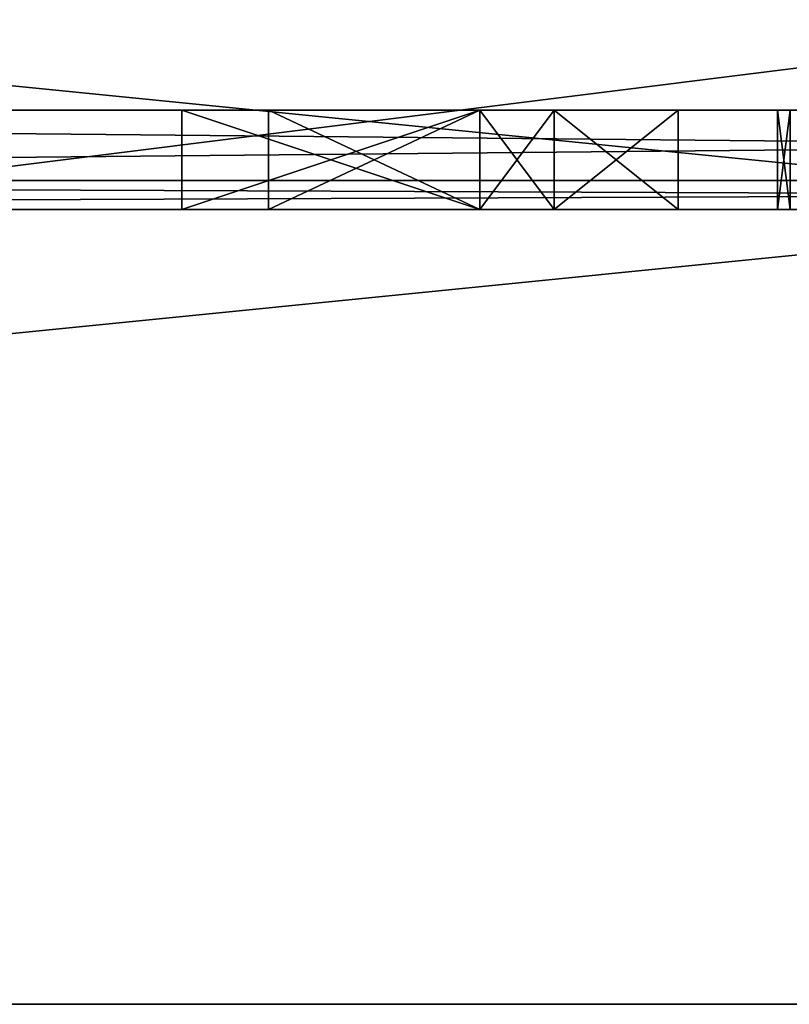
# Model space of a CAD drawing. Header units: millimetres. Extents: x -50 to 50, y -22 to 96.
# Tile 33 of 256: x -6.19 to -2.32, y -22 to -17.04. Entities that reach past the tile are written whole.
import ezdxf

# ---------------------------------------------------------------- set-up
doc = ezdxf.new("R2010")
doc.units = ezdxf.units.MM
doc.header["$LTSCALE"] = 65.185185
for name, color, linetype in [('1229', 7, 'CONTINUOUS'), ('1231', 7, 'CONTINUOUS'), ('1233', 7, 'CONTINUOUS'), ('1239', 7, 'CONTINUOUS'), ('1240', 7, 'CONTINUOUS'), ('1242', 7, 'CONTINUOUS'), ('1345', 7, 'CONTINUOUS'), ('1347', 7, 'CONTINUOUS'), ('1356', 7, 'CONTINUOUS'), ('1357', 7, 'CONTINUOUS'), ('1358', 7, 'CONTINUOUS'), ('1359', 7, 'CONTINUOUS'), ('1360', 7, 'CONTINUOUS'), ('1361', 7, 'CONTINUOUS'), ('1362', 7, 'CONTINUOUS'), ('1363', 7, 'CONTINUOUS'), ('1364', 7, 'CONTINUOUS'), ('1375', 7, 'CONTINUOUS'), ('1376', 7, 'CONTINUOUS'), ('1377', 7, 'CONTINUOUS'), ('1378', 7, 'CONTINUOUS'), ('1379', 7, 'CONTINUOUS'), ('1380', 7, 'CONTINUOUS'), ('1381', 7, 'CONTINUOUS'), ('1382', 7, 'CONTINUOUS'), ('1406', 7, 'CONTINUOUS'), ('3391', 7, 'CONTINUOUS'), ('3399', 7, 'CONTINUOUS')]:
    doc.layers.add(name, color=color, linetype=linetype)

msp = doc.modelspace()

# ---------------------------------------------------------------- linework, layer by layer
at = {"layer": '1229', "color": 7, "linetype": 'CONTINUOUS', "true_color": 0xe0f2ff}
for points in [[(-39.9586, -22, -50), (39.9586, -22, -50), (-38.6355, -22, -47.3011), (-39.9586, -22, -50)], [(39.9586, -22, 50), (-39.9586, -22, 50), (38.6355, -22, 47.3011), (39.9586, -22, 50)], [(38.6355, -22, 47.3011), (-39.9586, -22, 50), (35.5722, -22, 44.0046), (38.6355, -22, 47.3011)], [(35.5722, -22, 44.0046), (-39.9586, -22, 50), (22, -22, 45), (35.5722, -22, 44.0046)], [(22, -22, 45), (-39.9586, -22, 50), (19.4019, -22, 43.5), (22, -22, 45)], [(19.4019, -22, 43.5), (-39.9586, -22, 50), (19.4019, -22, 40.5), (19.4019, -22, 43.5)], [(19.4019, -22, 40.5), (-39.9586, -22, 50), (-22, -22, 45), (19.4019, -22, 40.5)], [(-38.6355, -22, -47.3011), (39.9586, -22, -50), (-35.5722, -22, -44.0046), (-38.6355, -22, -47.3011)], [(-35.5722, -22, -44.0046), (39.9586, -22, -50), (-22, -22, -45), (-35.5722, -22, -44.0046)], [(-22, -22, -45), (39.9586, -22, -50), (-19.4019, -22, -43.5), (-22, -22, -45)], [(19.4019, -22, 40.5), (-22, -22, 45), (-19.4019, -22, 43.5), (19.4019, -22, 40.5)], [(39.9586, -22, -50), (22, -22, -45), (-19.4019, -22, -40.5), (39.9586, -22, -50)], [(-19.4019, -22, -43.5), (39.9586, -22, -50), (-19.4019, -22, -40.5), (-19.4019, -22, -43.5)], [(22, -22, -45), (19.4019, -22, -43.5), (-19.4019, -22, -40.5), (22, -22, -45)], [(19.4019, -22, -43.5), (19.4019, -22, -40.5), (-19.4019, -22, 43.5), (19.4019, -22, -43.5)], [(19.4019, -22, -40.5), (19.4019, -22, 40.5), (-19.4019, -22, 43.5), (19.4019, -22, -40.5)], [(-19.4019, -22, -40.5), (19.4019, -22, -43.5), (-19.4019, -22, 40.5), (-19.4019, -22, -40.5)], [(-19.4019, -22, 40.5), (19.4019, -22, -43.5), (-19.4019, -22, 43.5), (-19.4019, -22, 40.5)]]:
    msp.add_3dface(points, dxfattribs=at)
at = {"layer": '1231', "color": 7, "linetype": 'CONTINUOUS', "true_color": 0xe0f2ff}
for points in [[(0, -15.5, -50), (-39.9586, -22, -50), (-10.6231, -11.2872, -50), (0, -15.5, -50)], [(39.9586, -22, -50), (-39.9586, -22, -50), (39.9586, -14, -50), (39.9586, -22, -50)], [(39.9586, -14, -50), (-39.9586, -22, -50), (24, -14, -50), (39.9586, -14, -50)], [(24, -14, -50), (-39.9586, -22, -50), (0, -15.5, -50), (24, -14, -50)]]:
    msp.add_3dface(points, dxfattribs=at)
at = {"layer": '1233', "color": 7, "linetype": 'CONTINUOUS', "true_color": 0xe0f2ff}
for points in [[(-39.9586, -22, 50), (39.9586, -22, 50), (-39.9586, -14, 50), (-39.9586, -22, 50)], [(39.9586, -22, 50), (-24, -14, 50), (-39.9586, -14, 50), (39.9586, -22, 50)], [(-24, -14, 50), (39.9586, -22, 50), (0, -15.5, 50), (-24, -14, 50)]]:
    msp.add_3dface(points, dxfattribs=at)
at = {"layer": '1239', "color": 7, "linetype": 'CONTINUOUS', "true_color": 0xe0f2ff}
for points in [[(-22, -18, 38.5), (24.5, -18, -38.5), (-24.5, -18, 38.5), (-22, -18, 38.5)], [(-24.5, -18, 38.5), (24.5, -18, -38.5), (5.375, -18, -32), (-24.5, -18, 38.5)], [(-22, -18, -38.5), (-24.5, -18, 38.5), (-5.375, -18, -33.2766), (-22, -18, -38.5)], [(-3.875, -18, -32.8936), (-24.5, -18, 38.5), (-3.875, -18, -32), (-3.875, -18, -32.8936)], [(-24.5, -18, 38.5), (-3.875, -18, -32.8936), (-5.375, -18, -32.8936), (-24.5, -18, 38.5)], [(-3.875, -18, -32), (-24.5, -18, 38.5), (-3.5, -18, -32), (-3.875, -18, -32)], [(-3.5, -18, -32), (-24.5, -18, 38.5), (-1.25, -18, -32), (-3.5, -18, -32)], [(-5.375, -18, -33.2766), (-24.5, -18, 38.5), (-5.375, -18, -32.8936), (-5.375, -18, -33.2766)], [(-1.25, -18, -32), (-24.5, -18, 38.5), (1.3125, -18, -32), (-1.25, -18, -32)], [(1.3125, -18, -32), (-24.5, -18, 38.5), (1.6875, -18, -32), (1.3125, -18, -32)], [(1.6875, -18, -32), (-24.5, -18, 38.5), (3.125, -18, -32), (1.6875, -18, -32)], [(3.125, -18, -32), (-24.5, -18, 38.5), (5.375, -18, -32), (3.125, -18, -32)], [(22, -18, 38.5), (24.5, -18, -38.5), (-22, -18, 38.5), (22, -18, 38.5)], [(-19.5251, -18, 39.5251), (22, -18, 38.5), (-22, -18, 38.5), (-19.5251, -18, 39.5251)], [(-19.5251, -18, -39.5251), (-22, -18, -38.5), (19.5251, -18, -39.5251), (-19.5251, -18, -39.5251)], [(19.5251, -18, -39.5251), (-22, -18, -38.5), (22, -18, -38.5), (19.5251, -18, -39.5251)], [(22, -18, -38.5), (-22, -18, -38.5), (-3.875, -18, -35), (22, -18, -38.5)], [(-3.875, -18, -35), (-22, -18, -38.5), (-5.375, -18, -33.2766), (-3.875, -18, -35)], [(19.5251, -18, 39.5251), (22, -18, 38.5), (-19.5251, -18, 39.5251), (19.5251, -18, 39.5251)], [(-18.5, -18, 42), (19.5251, -18, 39.5251), (-19.5251, -18, 39.5251), (-18.5, -18, 42)], [(-18.5, -18, -42), (-19.5251, -18, -39.5251), (18.5, -18, -42), (-18.5, -18, -42)], [(18.5, -18, -42), (-19.5251, -18, -39.5251), (19.5251, -18, -39.5251), (18.5, -18, -42)], [(18.5, -18, 42), (19.5251, -18, 39.5251), (-18.5, -18, 42), (18.5, -18, 42)], [(18.5, -18, 44.5), (18.5, -18, 42), (-18.5, -18, 44.5), (18.5, -18, 44.5)], [(-18.5, -18, 44.5), (18.5, -18, 42), (-18.5, -18, 42), (-18.5, -18, 44.5)], [(-18.5, -18, -44.5), (-18.5, -18, -42), (18.5, -18, -44.5), (-18.5, -18, -44.5)], [(18.5, -18, -44.5), (-18.5, -18, -42), (18.5, -18, -42), (18.5, -18, -44.5)], [(24.5, -18, -38.5), (22, -18, -38.5), (-3.875, -18, -35), (24.5, -18, -38.5)], [(-3.5, -18, -35), (24.5, -18, -38.5), (-3.875, -18, -35), (-3.5, -18, -35)], [(24.5, -18, -38.5), (-3.5, -18, -35), (-1.25, -18, -35), (24.5, -18, -38.5)], [(-3.5, -18, -32.8936), (-3.5, -18, -32), (-2.875, -18, -32.8936), (-3.5, -18, -32.8936)], [(-2.875, -18, -32.8936), (-3.5, -18, -32), (-2.3125, -18, -32.8936), (-2.875, -18, -32.8936)], [(-2.3125, -18, -32.8936), (-3.5, -18, -32), (-2.25, -18, -32.7021), (-2.3125, -18, -32.8936)], [(-2.25, -18, -32.7021), (-3.5, -18, -32), (-2.125, -18, -32.4468), (-2.25, -18, -32.7021)], [(-2.125, -18, -32.4468), (-3.5, -18, -32), (-1.9375, -18, -32.2553), (-2.125, -18, -32.4468)], [(-1.9375, -18, -32.2553), (-3.5, -18, -32), (-1.625, -18, -32.0638), (-1.9375, -18, -32.2553)], [(-1.625, -18, -32.0638), (-3.5, -18, -32), (-1.25, -18, -32), (-1.625, -18, -32.0638)], [(-3.5, -18, -33.2766), (-2.875, -18, -33.2766), (-2.375, -18, -33.7872), (-3.5, -18, -33.2766)], [(-3.5, -18, -35), (-3.5, -18, -33.2766), (-1.9375, -18, -34.7447), (-3.5, -18, -35)], [(-3.5, -18, -33.2766), (-2.375, -18, -33.7872), (-2.3125, -18, -34.1064), (-3.5, -18, -33.2766)], [(-1.9375, -18, -34.7447), (-3.5, -18, -33.2766), (-2.125, -18, -34.5532), (-1.9375, -18, -34.7447)], [(-2.125, -18, -34.5532), (-3.5, -18, -33.2766), (-2.25, -18, -34.2979), (-2.125, -18, -34.5532)], [(-2.25, -18, -34.2979), (-3.5, -18, -33.2766), (-2.3125, -18, -34.1064), (-2.25, -18, -34.2979)], [(-1.25, -18, -35), (-3.5, -18, -35), (-1.625, -18, -34.9362), (-1.25, -18, -35)], [(-1.625, -18, -34.9362), (-3.5, -18, -35), (-1.9375, -18, -34.7447), (-1.625, -18, -34.9362)], [(-2.875, -18, -33.2766), (-2.875, -18, -32.8936), (-2.375, -18, -33.2128), (-2.875, -18, -33.2766)], [(-2.375, -18, -33.2128), (-2.875, -18, -32.8936), (-2.3125, -18, -32.8936), (-2.375, -18, -33.2128)], [(-2.375, -18, -33.7872), (-2.875, -18, -33.2766), (-2.375, -18, -33.2128), (-2.375, -18, -33.7872)]]:
    msp.add_3dface(points, dxfattribs=at)
at = {"layer": '1240', "color": 7, "linetype": 'CONTINUOUS', "true_color": 0xe0f2ff}
for points in [[(-10.6231, -11.2872, -45), (-18.5, -17.5, -45), (0, -15.5, -45), (-10.6231, -11.2872, -45)], [(-18.5, -17.5, -45), (18.5, -17.5, -45), (0, -15.5, -45), (-18.5, -17.5, -45)]]:
    msp.add_3dface(points, dxfattribs=at)
at = {"layer": '1242', "color": 7, "linetype": 'CONTINUOUS', "true_color": 0xe0f2ff}
for points in [[(0, -15.5, 45), (-18.5, -17.5, 45), (-10.6231, -11.2872, 45), (0, -15.5, 45)], [(18.5, -17.5, 45), (-18.5, -17.5, 45), (0, -15.5, 45), (18.5, -17.5, 45)]]:
    msp.add_3dface(points, dxfattribs=at)
at = {"layer": '1345', "color": 7, "linetype": 'CONTINUOUS', "true_color": 0xe0f2ff}
for points in [[(18.5, -17.5, -45), (-18.5, -17.5, -45), (-18.5, -17.8549, -44.8522), (18.5, -17.5, -45)], [(18.5, -17.5, -45), (-18.5, -17.8549, -44.8522), (18.5, -17.8522, -44.8549), (18.5, -17.5, -45)], [(-18.5, -18, -44.5), (18.5, -18, -44.5), (18.5, -17.8522, -44.8549), (-18.5, -18, -44.5)], [(-18.5, -17.8549, -44.8522), (-18.5, -18, -44.5), (18.5, -17.8522, -44.8549), (-18.5, -17.8549, -44.8522)]]:
    msp.add_3dface(points, dxfattribs=at)
at = {"layer": '1347', "color": 7, "linetype": 'CONTINUOUS', "true_color": 0xe0f2ff}
for points in [[(-18.5, -17.5, 45), (18.5, -17.5, 45), (18.5, -17.8549, 44.8522), (-18.5, -17.5, 45)], [(-18.5, -17.8522, 44.8549), (-18.5, -17.5, 45), (18.5, -17.8549, 44.8522), (-18.5, -17.8522, 44.8549)], [(18.5, -18, 44.5), (-18.5, -18, 44.5), (-18.5, -17.8522, 44.8549), (18.5, -18, 44.5)], [(18.5, -18, 44.5), (-18.5, -17.8522, 44.8549), (18.5, -17.8549, 44.8522), (18.5, -18, 44.5)]]:
    msp.add_3dface(points, dxfattribs=at)
at = {"layer": '1356', "color": 7, "linetype": 'CONTINUOUS', "true_color": 0x000000}
for points in [[(-3.5, -17.5, -35), (-3.875, -17.5, -35), (-5.375, -17.5, -33.2766), (-3.5, -17.5, -35)], [(-3.5, -17.5, -35), (-5.375, -17.5, -33.2766), (-3.875, -17.5, -34.4894), (-3.5, -17.5, -35)], [(-2.875, -17.5, -33.2766), (-3.5, -17.5, -33.2766), (-5.375, -17.5, -32.8936), (-2.875, -17.5, -33.2766)], [(-5.375, -17.5, -32.8936), (-3.5, -17.5, -33.2766), (-3.875, -17.5, -33.2766), (-5.375, -17.5, -32.8936)], [(-3.875, -17.5, -32.8936), (-2.875, -17.5, -33.2766), (-5.375, -17.5, -32.8936), (-3.875, -17.5, -32.8936)], [(-5.375, -17.5, -33.2766), (-5.375, -17.5, -32.8936), (-4.9375, -17.5, -33.2766), (-5.375, -17.5, -33.2766)], [(-4.9375, -17.5, -33.2766), (-5.375, -17.5, -32.8936), (-3.875, -17.5, -33.2766), (-4.9375, -17.5, -33.2766)], [(-5.375, -17.5, -33.2766), (-4.9375, -17.5, -33.2766), (-3.875, -17.5, -34.4894), (-5.375, -17.5, -33.2766)], [(-3.5, -17.5, -33.2766), (-3.5, -17.5, -35), (-3.875, -17.5, -33.2766), (-3.5, -17.5, -33.2766)], [(-3.875, -17.5, -33.2766), (-3.5, -17.5, -35), (-3.875, -17.5, -34.4894), (-3.875, -17.5, -33.2766)], [(-3.5, -17.5, -32.8936), (-2.875, -17.5, -33.2766), (-3.875, -17.5, -32.8936), (-3.5, -17.5, -32.8936)], [(-3.5, -17.5, -32), (-3.5, -17.5, -32.8936), (-3.875, -17.5, -32), (-3.5, -17.5, -32)], [(-3.875, -17.5, -32), (-3.5, -17.5, -32.8936), (-3.875, -17.5, -32.8936), (-3.875, -17.5, -32)], [(-2.875, -17.5, -32.8936), (-2.875, -17.5, -33.2766), (-3.5, -17.5, -32.8936), (-2.875, -17.5, -32.8936)]]:
    msp.add_3dface(points, dxfattribs=at)
at = {"layer": '1357', "color": 7, "linetype": 'CONTINUOUS', "true_color": 0xe0f2ff}
for points in [[(-3.875, -18, -32.8936), (-3.875, -18, -32), (-3.875, -17.5, -32.8936), (-3.875, -18, -32.8936)], [(-3.875, -18, -32), (-3.875, -17.5, -32), (-3.875, -17.5, -32.8936), (-3.875, -18, -32)]]:
    msp.add_3dface(points, dxfattribs=at)
at = {"layer": '1358', "color": 7, "linetype": 'CONTINUOUS', "true_color": 0xe0f2ff}
for points in [[(-3.875, -18, -32), (-3.5, -18, -32), (-3.5, -17.5, -32), (-3.875, -18, -32)], [(-3.875, -18, -32), (-3.5, -17.5, -32), (-3.875, -17.5, -32), (-3.875, -18, -32)]]:
    msp.add_3dface(points, dxfattribs=at)
at = {"layer": '1359', "color": 7, "linetype": 'CONTINUOUS', "true_color": 0xe0f2ff}
for points in [[(-3.5, -18, -32), (-3.5, -18, -32.8936), (-3.5, -17.5, -32), (-3.5, -18, -32)], [(-3.5, -18, -32.8936), (-3.5, -17.5, -32.8936), (-3.5, -17.5, -32), (-3.5, -18, -32.8936)]]:
    msp.add_3dface(points, dxfattribs=at)
at = {"layer": '1360', "color": 7, "linetype": 'CONTINUOUS', "true_color": 0xe0f2ff}
for points in [[(-3.5, -18, -32.8936), (-2.875, -18, -32.8936), (-3.5, -17.5, -32.8936), (-3.5, -18, -32.8936)], [(-2.875, -18, -32.8936), (-2.875, -17.5, -32.8936), (-3.5, -17.5, -32.8936), (-2.875, -18, -32.8936)]]:
    msp.add_3dface(points, dxfattribs=at)
at = {"layer": '1361', "color": 7, "linetype": 'CONTINUOUS', "true_color": 0xe0f2ff}
for points in [[(-2.875, -18, -32.8936), (-2.875, -18, -33.2766), (-2.875, -17.5, -33.2766), (-2.875, -18, -32.8936)], [(-2.875, -18, -32.8936), (-2.875, -17.5, -33.2766), (-2.875, -17.5, -32.8936), (-2.875, -18, -32.8936)]]:
    msp.add_3dface(points, dxfattribs=at)
at = {"layer": '1362', "color": 7, "linetype": 'CONTINUOUS', "true_color": 0xe0f2ff}
for points in [[(-2.875, -18, -33.2766), (-3.5, -18, -33.2766), (-2.875, -17.5, -33.2766), (-2.875, -18, -33.2766)], [(-3.5, -18, -33.2766), (-3.5, -17.5, -33.2766), (-2.875, -17.5, -33.2766), (-3.5, -18, -33.2766)]]:
    msp.add_3dface(points, dxfattribs=at)
at = {"layer": '1363', "color": 7, "linetype": 'CONTINUOUS', "true_color": 0xe0f2ff}
for points in [[(-3.5, -18, -33.2766), (-3.5, -18, -35), (-3.5, -17.5, -33.2766), (-3.5, -18, -33.2766)], [(-3.5, -18, -35), (-3.5, -17.5, -35), (-3.5, -17.5, -33.2766), (-3.5, -18, -35)]]:
    msp.add_3dface(points, dxfattribs=at)
at = {"layer": '1364', "color": 7, "linetype": 'CONTINUOUS', "true_color": 0xe0f2ff}
for points in [[(-3.5, -18, -35), (-3.875, -18, -35), (-3.875, -17.5, -35), (-3.5, -18, -35)], [(-3.5, -18, -35), (-3.875, -17.5, -35), (-3.5, -17.5, -35), (-3.5, -18, -35)]]:
    msp.add_3dface(points, dxfattribs=at)
at = {"layer": '1375', "color": 7, "linetype": 'CONTINUOUS', "true_color": 0xe0f2ff}
for points in [[(-3.875, -17.5, -34.4894), (-4.9375, -17.5, -33.2766), (-3.875, -18, -34.4894), (-3.875, -17.5, -34.4894)], [(-4.9375, -17.5, -33.2766), (-4.9375, -18, -33.2766), (-3.875, -18, -34.4894), (-4.9375, -17.5, -33.2766)]]:
    msp.add_3dface(points, dxfattribs=at)
at = {"layer": '1376', "color": 7, "linetype": 'CONTINUOUS', "true_color": 0xe0f2ff}
for points in [[(-3.875, -17.5, -33.2766), (-3.875, -17.5, -34.4894), (-3.875, -18, -33.2766), (-3.875, -17.5, -33.2766)], [(-3.875, -17.5, -34.4894), (-3.875, -18, -34.4894), (-3.875, -18, -33.2766), (-3.875, -17.5, -34.4894)]]:
    msp.add_3dface(points, dxfattribs=at)
at = {"layer": '1377', "color": 7, "linetype": 'CONTINUOUS', "true_color": 0xe0f2ff}
for points in [[(-4.9375, -17.5, -33.2766), (-3.875, -17.5, -33.2766), (-4.9375, -18, -33.2766), (-4.9375, -17.5, -33.2766)], [(-4.9375, -18, -33.2766), (-3.875, -17.5, -33.2766), (-3.875, -18, -33.2766), (-4.9375, -18, -33.2766)]]:
    msp.add_3dface(points, dxfattribs=at)
at = {"layer": '1378', "color": 7, "linetype": 'CONTINUOUS', "true_color": 0xe0f2ff}
for points in [[(-3.875, -18, -35), (-5.375, -18, -33.2766), (-3.875, -17.5, -35), (-3.875, -18, -35)], [(-3.875, -17.5, -35), (-5.375, -18, -33.2766), (-5.375, -17.5, -33.2766), (-3.875, -17.5, -35)]]:
    msp.add_3dface(points, dxfattribs=at)
at = {"layer": '1379', "color": 7, "linetype": 'CONTINUOUS', "true_color": 0xe0f2ff}
for points in [[(-5.375, -18, -33.2766), (-5.375, -18, -32.8936), (-5.375, -17.5, -32.8936), (-5.375, -18, -33.2766)], [(-5.375, -18, -33.2766), (-5.375, -17.5, -32.8936), (-5.375, -17.5, -33.2766), (-5.375, -18, -33.2766)]]:
    msp.add_3dface(points, dxfattribs=at)
at = {"layer": '1380', "color": 7, "linetype": 'CONTINUOUS', "true_color": 0xe0f2ff}
for points in [[(-5.375, -18, -32.8936), (-3.875, -18, -32.8936), (-5.375, -17.5, -32.8936), (-5.375, -18, -32.8936)], [(-3.875, -18, -32.8936), (-3.875, -17.5, -32.8936), (-5.375, -17.5, -32.8936), (-3.875, -18, -32.8936)]]:
    msp.add_3dface(points, dxfattribs=at)
at = {"layer": '1381', "color": 7, "linetype": 'CONTINUOUS', "true_color": 0xe0f2ff}
for points in [[(-2.375, -18, -33.7872), (-2.375, -18, -33.2128), (-2.375, -17.5, -33.7872), (-2.375, -18, -33.7872)], [(-2.375, -17.5, -33.7872), (-2.375, -18, -33.2128), (-2.375, -17.5, -33.2128), (-2.375, -17.5, -33.7872)]]:
    msp.add_3dface(points, dxfattribs=at)
at = {"layer": '1382', "color": 7, "linetype": 'CONTINUOUS', "true_color": 0xe0f2ff}
for points in [[(-2.375, -18, -33.2128), (-2.3125, -18, -32.8936), (-2.3125, -17.5, -32.8936), (-2.375, -18, -33.2128)], [(-2.375, -17.5, -33.2128), (-2.375, -18, -33.2128), (-2.3125, -17.5, -32.8936), (-2.375, -17.5, -33.2128)]]:
    msp.add_3dface(points, dxfattribs=at)
at = {"layer": '1406', "color": 7, "linetype": 'CONTINUOUS', "true_color": 0xe0f2ff}
for points in [[(-2.3125, -18, -34.1064), (-2.375, -18, -33.7872), (-2.375, -17.5, -33.7872), (-2.3125, -18, -34.1064)], [(-2.3125, -18, -34.1064), (-2.375, -17.5, -33.7872), (-2.3125, -17.5, -34.1064), (-2.3125, -18, -34.1064)]]:
    msp.add_3dface(points, dxfattribs=at)
at = {"layer": '3391', "color": 7, "linetype": 'CONTINUOUS', "true_color": 0xe0f2ff}
msp.add_3dface([(-3.875, -18, -34.4894), (-4.9375, -18, -33.2766), (-3.875, -18, -33.2766), (-3.875, -18, -34.4894)], dxfattribs=at)
at = {"layer": '3399', "color": 7, "linetype": 'CONTINUOUS', "true_color": 0xe0f2ff}
for points in [[(-2.375, -17.5, -33.7872), (-2.375, -17.5, -33.2128), (-2.0625, -17.5, -33.7234), (-2.375, -17.5, -33.7872)], [(-2.3125, -17.5, -34.1064), (-2.375, -17.5, -33.7872), (-2, -17.5, -34.1064), (-2.3125, -17.5, -34.1064)], [(-2.375, -17.5, -33.7872), (-2.0625, -17.5, -33.7234), (-2, -17.5, -34.1064), (-2.375, -17.5, -33.7872)], [(-2.375, -17.5, -33.2128), (-2.3125, -17.5, -32.8936), (-2.0625, -17.5, -33.2766), (-2.375, -17.5, -33.2128)], [(-2.0625, -17.5, -33.7234), (-2.375, -17.5, -33.2128), (-2.0625, -17.5, -33.2766), (-2.0625, -17.5, -33.7234)]]:
    msp.add_3dface(points, dxfattribs=at)

doc.saveas('drawing.dxf')
